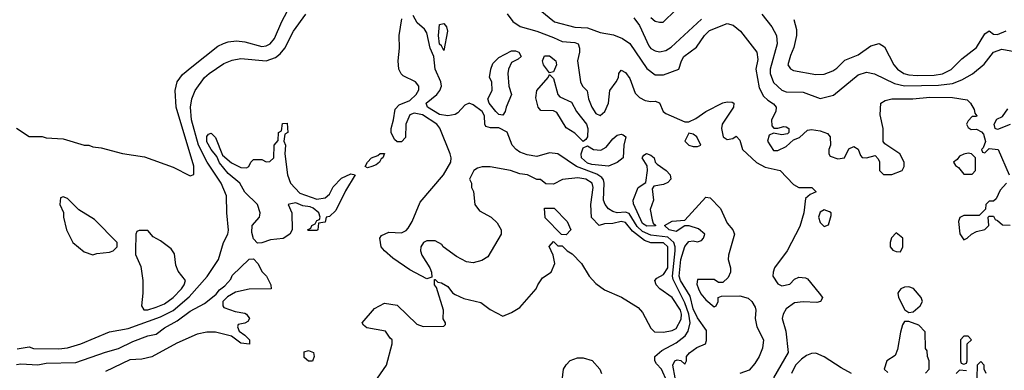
# Model space of a CAD drawing. Header units: inches. Extents: x 2348341 to 2479810, y 460419 to 613669.
# Tile 193 of 256: x 2362244 to 2366902, y 543705 to 545364. Entities that reach past the tile are written whole.
import ezdxf

# ---------------------------------------------------------------- set-up
doc = ezdxf.new("R2010")
doc.units = ezdxf.units.IN
doc.header["$MEASUREMENT"] = 0
doc.layers.add('C3564', color=7, linetype='Continuous')

msp = doc.modelspace()

# ---------------------------------------------------------------- linework, layer by layer
at = {"layer": 'C3564', "color": 2}
for points, elevation in [([(2362230, 544851), (2362290, 544811.3), (2362350, 544811), (2362370, 544804.7), (2362450, 544801), (2362550, 544771.3), (2362570.9, 544770.9), (2362590, 544762), (2362630, 544758), (2362731, 544731), (2362835.3, 544715.3), (2362970, 544666), (2363050, 544624.7), (2363068, 544632), (2363068.7, 544671.3), (2362984.7, 544950), (2362979.5, 545030), (2362989.3, 545070), (2363015.3, 545104.7), (2363058.6, 545141.4), (2363181.1, 545238.9), (2363207.9, 545252.1), (2363230, 545259.3), (2363270, 545263.8), (2363310, 545259.3), (2363390, 545238), (2363410, 545240.5), (2363429, 545250), (2363450, 545276), (2363484.4, 545355.6), (2363523.7, 545430)], 54), ([(2364706, 545410), (2364774.7, 545354.7), (2364870, 545328.4), (2364930, 545326), (2364990, 545304), (2365053.2, 545293.2), (2365095.9, 545275.9), (2365130, 545251), (2365210, 545134), (2365250, 545102.8), (2365290, 545102.8), (2365362, 545130), (2365374, 545170), (2365385.6, 545190), (2365445.1, 545234.9), (2365483, 545290), (2365507.3, 545312.7), (2365590, 545347), (2365618.5, 545338.5), (2365653.4, 545310), (2365730.3, 545210.3), (2365735.8, 545175.8), (2365727, 545130), (2365742, 545042), (2365763.2, 545003.2), (2365782.9, 544982.9), (2365810, 544966.8), (2365822, 544950), (2365820.5, 544930), (2365801, 544890), (2365802.8, 544862.8), (2365811.6, 544851.6), (2365830, 544851.3), (2365858.8, 544858.8), (2365870, 544858), (2365882, 544850), (2365882, 544830), (2365876, 544824), (2365850, 544819), (2365810, 544828), (2365790, 544818), (2365782, 544790), (2365810, 544746), (2365830, 544746), (2365870, 544764.7), (2365904, 544796), (2365933.6, 544806.4), (2365970, 544842), (2365990, 544844.7), (2366030, 544838), (2366065.4, 544825.4), (2366078, 544810), (2366078.8, 544770), (2366071, 544750), (2366071.3, 544730), (2366078, 544718), (2366114.6, 544705.4), (2366146, 544710), (2366166.3, 544753.7), (2366190, 544764.7), (2366210.9, 544750.9), (2366221, 544721), (2366230, 544712), (2366250, 544711.3), (2366290, 544722), (2366305.4, 544705.4), (2366311.1, 544691.1), (2366312, 544650), (2366330, 544632), (2366370, 544632), (2366418, 544650), (2366428, 544670), (2366428, 544690), (2366408, 544730), (2366336.4, 544776.4), (2366328.4, 544788.4), (2366328, 544850), (2366314.6, 544914.6), (2366318, 544970), (2366338, 544982), (2366369.5, 544990.5), (2366469.6, 544990.4), (2366550, 544998.4), (2366656.7, 544996.7), (2366725.4, 544985.4), (2366742, 544970), (2366759.6, 544939.6), (2366762, 544922), (2366771.3, 544910), (2366770, 544906), (2366750, 544906), (2366730, 544886), (2366722, 544870), (2366730, 544854), (2366745.4, 544845.4), (2366770, 544846), (2366793.7, 544833.7), (2366802.8, 544822.8), (2366812, 544788), (2366802, 544758), (2366794, 544750), (2366798, 544738), (2366810, 544734), (2366830, 544754), (2366872, 544750), (2366924.7, 544630)], 46), ([(2365230, 545374.8), (2365250, 545358), (2365270, 545352), (2365287.3, 545352.7), (2365346, 545410)], 54), ([(2362232.9, 543807.1), (2362290, 543816), (2362310, 543808.4), (2362430, 543806.5), (2362470, 543811.6), (2362534, 543830), (2362670, 543887.4), (2362757.6, 543902.4), (2362910, 543958), (2362970, 543988.8), (2363046.8, 544053.2), (2363130.8, 544149.2), (2363185.2, 544230), (2363209.2, 544310), (2363229, 544350), (2363232.1, 544367.9), (2363223.6, 544450), (2363222.4, 544530), (2363197.4, 544590), (2363130.7, 544690.7), (2363090.7, 544770.7), (2363056.9, 544890), (2363051.6, 544950), (2363058.4, 544990), (2363075.1, 545030), (2363119.3, 545090), (2363141.2, 545110), (2363210, 545156.3), (2363250, 545173.4), (2363290, 545180.5), (2363410, 545170.3), (2363454.7, 545185.2), (2363476.8, 545203.2), (2363498.4, 545230), (2363539.5, 545310), (2363598, 545390)], 50), ([(2363894.2, 543605.8), (2363979, 543730), (2364006, 543830), (2364006, 543850), (2363996.4, 543856.4), (2363975.3, 543890), (2363886.3, 543906.3), (2363870, 543918), (2363864, 543930), (2363923.1, 543996.9), (2363970, 544022), (2364030, 544014), (2364123.6, 543923.6), (2364152.7, 543912.7), (2364250, 543914), (2364258, 543922), (2364258, 543930), (2364248, 543948), (2364248.7, 543990), (2364216.4, 544096.4), (2364206, 544110), (2364206, 544134), (2364210, 544134), (2364222, 544122), (2364239.6, 544119.6), (2364270, 544102), (2364290.9, 544070.9), (2364303.5, 544063.5), (2364344.9, 544044.9), (2364426.4, 544026.4), (2364470, 543992), (2364530, 543962), (2364570, 543978), (2364610, 544002), (2364688, 544090), (2364695.3, 544110), (2364718, 544142), (2364758, 544170), (2364775.3, 544210), (2364768, 544250), (2364748.7, 544291.3), (2364770, 544314), (2364790, 544294), (2364810, 544294), (2364834, 544270), (2364856.9, 544256.9), (2364902, 544210), (2364938, 544150), (2364970, 544116), (2365010, 544086), (2365091, 544051), (2365170, 544002), (2365190, 543978), (2365230, 543904.7), (2365247.3, 543887.3), (2365290, 543885.5), (2365330, 543892.7), (2365350, 543903), (2365373.5, 543946.5), (2365375.1, 543970), (2365369.7, 543990), (2365330, 544049.4), (2365272.3, 544090), (2365255.1, 544110), (2365249.3, 544130), (2365258.6, 544141.4), (2365290, 544158), (2365309.7, 544190), (2365309.7, 544290), (2365290, 544308.2), (2365230, 544307.8), (2365199, 544319), (2365143.3, 544363.3), (2365110, 544404.5), (2365090, 544409.4), (2365050, 544399), (2365010, 544398), (2364986, 544390), (2364948.4, 544428.4), (2364946, 544490), (2364956.2, 544570), (2364951.5, 544590), (2364922, 544610), (2364884.7, 544615.3), (2364811.6, 544608.4), (2364770, 544586), (2364732.7, 544587.3), (2364707.3, 544607.3), (2364690, 544608), (2364646, 544630), (2364610, 544635.3), (2364566, 544650), (2364470, 544668.7), (2364431.6, 544668.4), (2364410, 544662), (2364392, 544650), (2364372, 544610), (2364382, 544590), (2364382, 544570), (2364390.9, 544550.9), (2364398, 544490), (2364419.6, 544459.6), (2364474, 544430), (2364503.6, 544403.6), (2364522, 544370), (2364522, 544350), (2364458, 544242), (2364430, 544224), (2364390, 544214), (2364358, 544218), (2364310, 544244), (2364248, 544290), (2364240.4, 544300.4), (2364210, 544318), (2364170, 544318), (2364154, 544310), (2364142, 544290), (2364141, 544270), (2364146, 544250), (2364184.7, 544190), (2364192, 544170), (2364194, 544146), (2364179.6, 544140.4), (2364170, 544138), (2364090, 544181.2), (2364010, 544236), (2363969.2, 544270), (2363954, 544290), (2363948, 544330), (2363956.4, 544343.6), (2363990, 544358), (2364050, 544356), (2364072.7, 544367.3), (2364082, 544378), (2364101.2, 544410), (2364138.6, 544501.4), (2364249.3, 544630), (2364284, 544690), (2364285.2, 544710), (2364281.2, 544730), (2364231.7, 544851.7), (2364217.2, 544870), (2364150, 544913.3), (2364110, 544922.4), (2364090, 544914.5), (2364070.3, 544870), (2364070, 544807), (2364050, 544786.3), (2364030, 544785.6), (2364017.2, 544797.3), (2364002, 544830), (2364001.3, 544850), (2364012.8, 544890), (2364019.7, 544940.3), (2364039.1, 544960.9), (2364090, 544982), (2364119.5, 545010), (2364132.1, 545032.1), (2364132.3, 545050), (2364116, 545070), (2364058.7, 545098.7), (2364048.1, 545108.1), (2364037.6, 545130), (2364034.7, 545170), (2364040.7, 545230), (2364039.7, 545290), (2364051.3, 545368.7)], 46), ([(2365307.6, 543650), (2365279.7, 543710), (2365255.9, 543735.9), (2365248.7, 543750), (2365249.2, 543770), (2365281.2, 543798.8), (2365350, 543835.6), (2365392.1, 543867.9), (2365406, 543890), (2365415.3, 543930), (2365409.1, 543970), (2365390, 544023.6), (2365334.9, 544134.9), (2365332.8, 544150), (2365344.7, 544270), (2365344.8, 544290), (2365338.8, 544310), (2365310, 544335.8), (2365230, 544343.9), (2365190, 544361.7), (2365164.8, 544384.8), (2365126.7, 544446.7), (2365110, 544454), (2365070, 544450.8), (2365050, 544456.4), (2365029.2, 544469.2), (2365013.5, 544490), (2365005.8, 544510), (2365009.7, 544590), (2365006.1, 544606.1), (2364997.4, 544617.4), (2364973.7, 544633.7), (2364878.4, 544670), (2364790, 544729.7), (2364750, 544733.7), (2364690, 544717.3), (2364644.4, 544724.4), (2364610, 544738), (2364592, 544750), (2364574.5, 544770), (2364550, 544832.7), (2364510, 544852.8), (2364471.8, 544851.8), (2364450, 544859), (2364445.1, 544870), (2364442.4, 544910), (2364431.5, 544930), (2364390, 544962), (2364370, 544969.3), (2364350, 544959.3), (2364317.2, 544922.8), (2364304.2, 544915.8), (2364270.2, 544909.8), (2364230, 544915.5), (2364173.6, 544950), (2364167, 544970), (2364217.6, 545010), (2364232, 545030), (2364239.6, 545050), (2364236.9, 545070), (2364209.6, 545130), (2364204, 545190), (2364186.2, 545230), (2364170, 545302.7), (2364158.9, 545318.9), (2364124.2, 545350), (2364104.8, 545384.8)], 42), ([(2364550, 545391.3), (2364576.5, 545356.5), (2364611.7, 545331.7), (2364690, 545310.4), (2364770, 545280.4), (2364810, 545260.5), (2364870, 545256.4), (2364886, 545250), (2364893, 545230), (2364893, 545210), (2364882.8, 545170), (2364897.3, 545070), (2364906.8, 545050), (2364928.2, 545028.2), (2364934.4, 544990), (2364950, 544950.7), (2364970, 544920.7), (2364990, 544910.8), (2365012, 544930), (2365029.3, 544970), (2365035.3, 545030), (2365066, 545070), (2365077.2, 545090), (2365079, 545110), (2365090, 545124.7), (2365110, 545114.8), (2365130, 545086), (2365156.3, 545016.3), (2365175.9, 544995.9), (2365202.5, 544982.5), (2365230, 544977.3), (2365250, 544979.1), (2365270, 544970.7), (2365287.3, 544930), (2365299.9, 544919.9), (2365390, 544881), (2365410, 544881), (2365442.9, 544897.1), (2365489.5, 544930.5), (2365570, 544971), (2365590, 544976), (2365614.4, 544974.4), (2365622, 544970), (2365621, 544950), (2365567.3, 544870), (2365564, 544850), (2365572, 544810), (2365590, 544798), (2365617.2, 544802.8), (2365632.7, 544812.7), (2365650, 544794), (2365662.8, 544750), (2365728.9, 544688.9), (2365770, 544666.7), (2365840.7, 544650), (2365904.4, 544584.4), (2365930, 544570.8), (2365992, 544570), (2366011.3, 544550), (2365982.8, 544537.2), (2365962, 544518), (2365952.7, 544450), (2365934.6, 544385.4), (2365874.9, 544270), (2365815.3, 544190), (2365807.6, 544170), (2365807.2, 544150), (2365830, 544114), (2365850, 544104), (2365886.6, 544113.4), (2365910, 544136), (2365930, 544146), (2365962, 544142), (2365970, 544138), (2366026, 544070), (2366041, 544050), (2366038.8, 544041.2), (2366032, 544030), (2366014.4, 544025.6), (2365950, 544029.4), (2365910, 544023.7), (2365870, 543996), (2365855.5, 543970), (2365850.6, 543950), (2365868.4, 543890), (2365879.5, 543790), (2365810.4, 543670)], 42), ([(2365150, 545373), (2365176.7, 545336.7), (2365220.2, 545240.2), (2365230, 545228.4), (2365250, 545216.4), (2365270, 545212.4), (2365301.3, 545218.7), (2365325.6, 545234.4), (2365470, 545366.8)], 50), ([(2365754.8, 545390), (2365802.8, 545330), (2365824, 545290), (2365828, 545250), (2365794, 545130), (2365794, 545110), (2365810, 545067.3), (2365850, 545030.7), (2365870, 545023), (2365950, 545022), (2366030, 544990.7), (2366093.4, 545006.6), (2366210, 545104), (2366250, 545115.5), (2366288.1, 545108.1), (2366383, 545063), (2366430, 545051.6), (2366590, 545053.8), (2366657, 545063), (2366700.8, 545079.2), (2366751.4, 545108.6), (2366805.8, 545154.2), (2366849.7, 545210.3), (2366890, 545224.9), (2366950, 545213.7)], 50), ([(2365905.5, 545365.5), (2365918, 545318), (2365919.1, 545290), (2365906.6, 545233.4), (2365890, 545195.3), (2365877.3, 545150), (2365890, 545131), (2365904.4, 545124.4), (2366010, 545104.9), (2366050, 545107.3), (2366090, 545122), (2366110, 545134.8), (2366147.5, 545172.5), (2366210, 545197.3), (2366270, 545241), (2366310, 545252), (2366335.3, 545235.3), (2366379.1, 545150), (2366396.3, 545130), (2366426.8, 545110), (2366450, 545102.6), (2366490, 545100.3), (2366570, 545102.3), (2366610, 545108.9), (2366650.9, 545129.1), (2366700.5, 545179.5), (2366770, 545233), (2366810, 545298), (2366830, 545312), (2366850, 545296), (2366870, 545294.8), (2366910, 545311.3)], 54), ([(2366930, 544868.7), (2366870, 544844), (2366858, 544850), (2366854, 544870), (2366866.8, 544893.2), (2366893.2, 544906.8), (2366918, 544942)], 46), ([(2366912, 544590), (2366882, 544558), (2366863.6, 544516.4), (2366850, 544506), (2366830, 544506), (2366814, 544490), (2366812.7, 544467.3), (2366782, 544438), (2366710, 544438), (2366691.6, 544428.4), (2366684.7, 544410), (2366691.6, 544351.6), (2366710, 544322), (2366726, 544330), (2366746, 544350), (2366770, 544362), (2366810, 544372), (2366828, 544390), (2366826, 544430), (2366830, 544434), (2366850, 544434), (2366858, 544418), (2366870, 544414), (2366892.7, 544392.7), (2366930, 544391.3)], 46), ([(2365344.2, 543670), (2365334, 543730), (2365344, 543750), (2365354.8, 543754.8), (2365372, 543752), (2365390, 543734), (2365398, 543750), (2365398, 543770), (2365412, 543788), (2365446.6, 543813.4), (2365488.7, 543830), (2365493.6, 543846.4), (2365492.6, 543892.6), (2365450, 543954), (2365430, 543996), (2365416.4, 544056.4), (2365369.9, 544129.9), (2365364, 544150), (2365371.3, 544230), (2365390, 544290.7), (2365410, 544314), (2365430, 544317), (2365450, 544312.4), (2365470, 544319.1), (2365479.5, 544330), (2365484.5, 544350), (2365454.9, 544374.9), (2365410.5, 544389.5), (2365390, 544389.5), (2365350, 544361.6), (2365316, 544370), (2365294, 544390), (2365330, 544410.8), (2365390, 544414.8), (2365490, 544524), (2365510, 544522), (2365559.3, 544470), (2365590, 544400.7), (2365618, 544370), (2365626, 544350), (2365596.3, 544250), (2365594.8, 544230), (2365606, 544190), (2365606.8, 544170), (2365595.6, 544144.4), (2365570, 544121.2), (2365550, 544121.2), (2365530, 544135.1), (2365450, 544135.3), (2365447.5, 544112.5), (2365454.8, 544090), (2365466.2, 544066.2), (2365490, 544038), (2365530, 544004.7), (2365538, 544010), (2365548, 544030), (2365548, 544050), (2365564, 544056), (2365650, 544058), (2365690, 544046.8), (2365706.8, 544030), (2365723.5, 544003.5), (2365726.8, 543990), (2365722.8, 543950), (2365730.6, 543910.6), (2365762, 543850), (2365758, 543810), (2365742, 543770), (2365722.3, 543737.7), (2365694.2, 543705.8), (2365650, 543689.4)], 38), ([(2362230, 543732), (2362250, 543734.9), (2362330, 543730.7), (2362370, 543738.8), (2362510, 543742), (2362650, 543790.8), (2362712.5, 543807.5), (2362778.9, 543841.1), (2362850, 543868.2), (2362890, 543875.5), (2362930, 543905.5), (2362990, 543938.4), (2363050, 543985.3), (2363118.8, 544021.2), (2363141.1, 544038.9), (2363174, 544066), (2363190, 544086), (2363215.5, 544104.5), (2363243.1, 544136.9), (2363250, 544154), (2363330, 544231.3), (2363350, 544232), (2363370.9, 544210.9), (2363391.1, 544171.1), (2363412, 544150), (2363432, 544110), (2363434, 544090), (2363330, 544088.7), (2363265.4, 544074.6), (2363226.8, 544053.2), (2363210, 544035.3), (2363206, 544030), (2363206, 544010), (2363210, 544002), (2363263.6, 543983.6), (2363310, 543976), (2363318, 543970), (2363331, 543950), (2363323.6, 543936.4), (2363310, 543928), (2363278, 543922), (2363274, 543910), (2363282, 543890), (2363310, 543872), (2363332, 543850), (2363332, 543828), (2363290, 543834), (2363246, 543866), (2363170, 543886), (2363130, 543885.2), (2363084.5, 543875.5), (2362987.1, 543832.9), (2362870, 543768.7), (2362822.8, 543757.2), (2362765.5, 543754.5), (2362650, 543699.3)], 46), ([(2366528.4, 543691.6), (2366546, 543710), (2366546, 543750), (2366538, 543770), (2366536.4, 543796.4), (2366528.7, 543808.7), (2366527.3, 543887.3), (2366498, 543918), (2366450, 543935.3), (2366430, 543935.3), (2366419.8, 543920.2), (2366410, 543886), (2366396.9, 543803.1), (2366384.7, 543775.3), (2366346, 543750), (2366334, 543710), (2366350, 543694)], 46), ([(2366179, 543690), (2366130, 543716), (2366050, 543769.3), (2366010, 543786.6), (2365990, 543784.5), (2365965.5, 543774.5), (2365941.8, 543758.2), (2365914.4, 543730), (2365895.8, 543690)], 46), ([(2364803, 543590), (2364817.4, 543710), (2364828.8, 543731.2), (2364848.7, 543751.3), (2364883.4, 543763.4), (2364910, 543763.8), (2364952.1, 543752.1), (2364987.7, 543710), (2364997.1, 543690)], 42), ([(2366815.3, 543690), (2366806, 543710), (2366806, 543730), (2366790, 543746), (2366774, 543730), (2366772, 543670)], 46), ([(2366722, 543702), (2366690, 543706), (2366674, 543690)], 46)]:
    msp.add_lwpolyline(points, dxfattribs=dict(at, elevation=elevation))
for points, elevation in [([(2364250, 545218), (2364240.2, 545240.2), (2364230, 545249), (2364226, 545290), (2364230, 545342), (2364250, 545346.8), (2364264, 545330), (2364267.7, 545310)], 38), ([(2364530, 544912.3), (2364510, 544916.2), (2364496.2, 544930), (2364465.1, 544970), (2364458.4, 544990), (2364478.9, 545030), (2364476.9, 545070), (2364467.3, 545090), (2364472.6, 545130), (2364482.2, 545157.8), (2364510, 545186), (2364570, 545216.3), (2364590, 545217.3), (2364604.7, 545210), (2364616, 545190), (2364602.8, 545177.2), (2364570, 545161.2), (2364555.8, 545130), (2364552.7, 545110), (2364558.4, 545050), (2364570.3, 545010), (2364545.3, 544950), (2364541.3, 544930)], 38), ([(2364750, 545113.2), (2364722, 545150), (2364717, 545170), (2364727.3, 545192.7), (2364750, 545192.7), (2364780.5, 545170), (2364783.8, 545150), (2364770, 545117.2)], 38), ([(2364910, 544788), (2364870, 544827), (2364830, 544851.8), (2364784.4, 544924.4), (2364770, 544932.7), (2364710, 544934.5), (2364696.2, 544950), (2364685.9, 544994.1), (2364689.7, 545030), (2364743.7, 545090), (2364750, 545104.7), (2364770, 545086), (2364790.3, 545010.3), (2364799.9, 544999.9), (2364854.8, 544974.8), (2364878, 544930), (2364926, 544870), (2364931.8, 544850), (2364930.3, 544809.7), (2364922.8, 544797.2)], 38), ([(2363650, 544515.5), (2363690, 544521.6), (2363710, 544538.8), (2363726.7, 544573.3), (2363765.8, 544614.2), (2363810, 544634.8), (2363832, 544630), (2363786, 544554), (2363739, 544461), (2363710, 544433.2), (2363694, 544430), (2363690, 544406), (2363658, 544402), (2363654, 544370), (2363650, 544366), (2363610, 544366), (2363606, 544370), (2363622, 544378), (2363626, 544390), (2363642, 544398), (2363650, 544414), (2363662, 544418), (2363666, 544430), (2363659, 544450), (2363632.7, 544472.7), (2363618, 544478), (2363584.1, 544484.1), (2363550, 544497.2), (2363526.8, 544493.2), (2363514, 544490), (2363532, 544450), (2363534, 544370), (2363522, 544350), (2363490.6, 544329.4), (2363430, 544322), (2363390, 544308), (2363370, 544306), (2363350, 544328), (2363343.1, 544356.9), (2363344, 544390), (2363378, 544430), (2363380.4, 544439.6), (2363382, 544450), (2363368.7, 544490), (2363310, 544548.7), (2363285.2, 544590), (2363230, 544636.2), (2363190, 544687), (2363177.6, 544717.6), (2363150, 544749.6), (2363130, 544786), (2363130, 544812), (2363138, 544822), (2363150, 544826.8), (2363170, 544806.8), (2363203.8, 544723.8), (2363246.9, 544686.9), (2363290, 544664.9), (2363316.5, 544663.5), (2363328, 544670), (2363338, 544690), (2363350, 544702), (2363390, 544702), (2363410, 544692), (2363427.3, 544692.7), (2363446, 544710), (2363448, 544770), (2363467.3, 544792.7), (2363468, 544830), (2363482, 544838), (2363487.3, 544872.7), (2363510, 544874), (2363512, 544830), (2363498, 544822), (2363494, 544790), (2363502, 544770), (2363498, 544730), (2363511.3, 544630), (2363524.7, 544590), (2363570, 544542.8)], 46), ([(2365030, 544671.2), (2364950, 544679.3), (2364930, 544685.8), (2364902.4, 544710), (2364900.5, 544730), (2364910, 544758), (2364930, 544767.3), (2364958, 544750), (2364992.5, 544747.5), (2365018.7, 544761.3), (2365050, 544800.5), (2365070, 544818), (2365090, 544822.8), (2365099.1, 544819.1), (2365111.3, 544810), (2365102.4, 544770), (2365099.1, 544710), (2365070, 544688.2)], 38), ([(2365410, 544828), (2365391.3, 544790), (2365410, 544771.3), (2365430, 544764.7), (2365450, 544764.7), (2365466, 544770), (2365448, 544810), (2365430, 544822)], 42), ([(2363890, 544664), (2363878, 544670), (2363889.4, 544690.6), (2363908.7, 544710), (2363938.6, 544721.4), (2363950, 544730.8), (2363970, 544731), (2363962, 544710), (2363954.4, 544705.6), (2363946, 544690), (2363930, 544677.2), (2363910, 544669.3)], 46), ([(2365210, 544387.6), (2365190, 544399.7), (2365147.6, 544492.4), (2365145.6, 544510), (2365169.4, 544570), (2365205.6, 544594.4), (2365214.5, 544650), (2365212.9, 544672.9), (2365189, 544710), (2365197.2, 544722.8), (2365209.5, 544730.5), (2365230, 544722.8), (2365246, 544710), (2365250.5, 544690.5), (2365259.9, 544679.9), (2365302, 544650), (2365321.6, 544630), (2365323.8, 544610), (2365310, 544594.5), (2365290, 544583.6), (2365244, 544576), (2365236, 544564), (2365243, 544510), (2365226.7, 544466.7), (2365236.4, 544416.4), (2365241.4, 544401.4), (2365254, 544390), (2365250, 544389.3)], 38), ([(2366730, 544733.2), (2366710, 544728.7), (2366690, 544719), (2366678, 544702), (2366662, 544690), (2366670, 544674), (2366684.7, 544664.7), (2366710, 544634), (2366750, 544634), (2366766, 544650), (2366766, 544710), (2366746, 544730)], 46), ([(2362450, 544526), (2362438, 544522), (2362434, 544490), (2362451.6, 544451.6), (2362452, 544430), (2362466, 544370), (2362496, 544310), (2362550, 544266), (2362590, 544251.3), (2362610, 544258), (2362670, 544264.7), (2362686, 544270), (2362706, 544290), (2362706, 544310), (2362598, 544418), (2362524.7, 544464.7), (2362470, 544518)], 54), ([(2364830, 544346), (2364807.3, 544347.3), (2364730, 544426), (2364727.3, 544472.7), (2364772.7, 544472.7), (2364834, 544410), (2364852, 544370)], 46), ([(2366050, 544464), (2366030, 544453.2), (2366022, 544430), (2366030, 544404.7), (2366050, 544386), (2366070, 544394), (2366082, 544438), (2366082, 544450), (2366075.5, 544455.5)], 46), ([(2362850, 544366), (2362810, 544366), (2362798, 544362), (2362794, 544350), (2362792, 544270), (2362792.7, 544252.7), (2362816.9, 544196.9), (2362826.8, 544130), (2362826.8, 544070), (2362820.7, 544010), (2362830.9, 543990.9), (2362850.8, 543990.8), (2362890, 544003.1), (2362930, 544020.3), (2362970, 544048.8), (2363010, 544091), (2363022.7, 544110), (2363028.7, 544130), (2362994.6, 544174.6), (2362983.1, 544203.1), (2362976.4, 544256.4), (2362960.4, 544280.4), (2362910, 544318), (2362876.4, 544336.4)], 54), ([(2366390, 544355.3), (2366368.4, 544331.6), (2366362, 544310), (2366362, 544290), (2366374, 544274), (2366390, 544266.8), (2366410, 544266), (2366421.2, 544290), (2366422, 544330)], 46), ([(2366450, 544099.3), (2366430, 544099), (2366412, 544090), (2366402, 544078), (2366398, 544070), (2366401, 544050), (2366430.8, 543990.8), (2366450, 543978), (2366470, 543981), (2366504, 544010), (2366514, 544030), (2366509, 544050), (2366471.8, 544091.8)], 46), ([(2366730, 543866), (2366710, 543866), (2366694, 543850), (2366694, 543750), (2366698, 543738), (2366710, 543734), (2366722, 543738), (2366726, 543750), (2366726, 543830), (2366746, 543850)], 46), ([(2363610, 543748), (2363590, 543766), (2363590, 543792), (2363610, 543798), (2363634, 543790), (2363638, 543770), (2363630, 543748)], 46)]:
    msp.add_lwpolyline(points, close=True, dxfattribs=dict(at, elevation=elevation))

doc.saveas('drawing.dxf')
